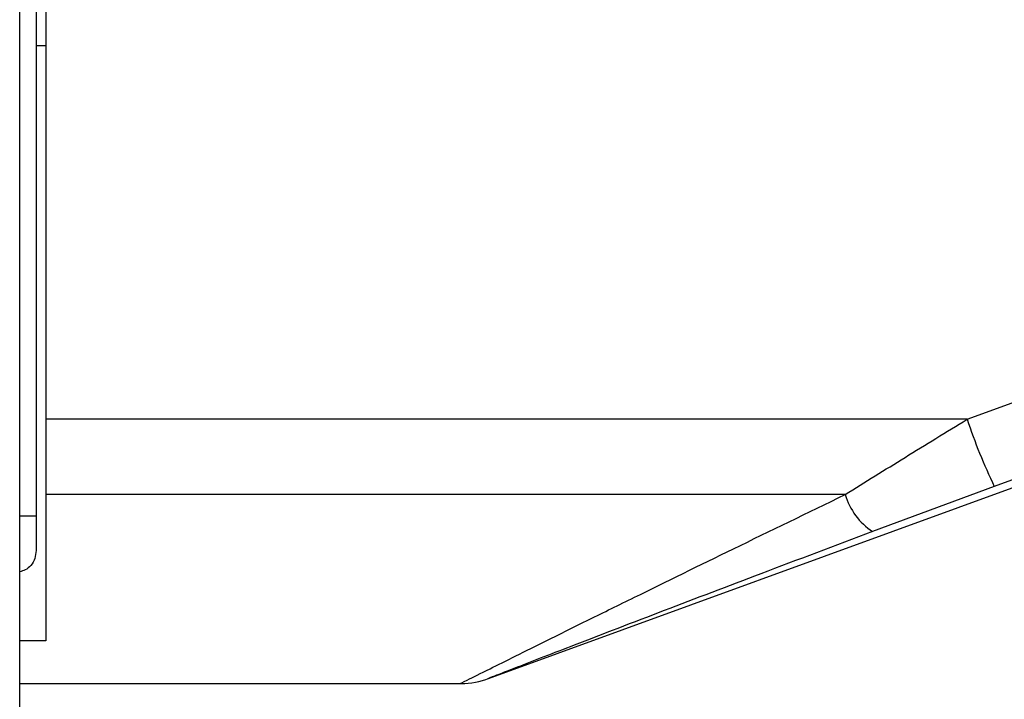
# Model space of a CAD drawing. Header units: millimetres. Extents: x 1903 to 18395, y 655 to 15963.
# Tile 6 of 54: x 3292 to 3391, y 5143 to 5211. Entities that reach past the tile are written whole.
import ezdxf

# ---------------------------------------------------------------- set-up
doc = ezdxf.new("R2010")
doc.units = ezdxf.units.MM

msp = doc.modelspace()

# ---------------------------------------------------------------- linework, layer by layer
at = {"color": 7, "linetype": 'Continuous', "lineweight": 25, "ltscale": 2}
for p, q in [((3292.331, 1555.274), (3292.331, 5775.064)), ((3293.968, 5773.717), (3293.968, 5161.549)), ((3294.968, 5219.62), (3294.968, 5171.217)), ((3293.968, 5208.717), (3294.968, 5208.717)), ((3387.389, 5171.217), (3421.982, 5183.882)), ((3339.355, 5145.221), (3427.069, 5177.147)), ((3387.389, 5171.217), (3294.968, 5171.217)), ((3294.968, 5171.217), (3294.968, 5163.671)), ((3390.121, 5164.48), (3377.901, 5159.952)), ((3375.169, 5163.671), (3294.968, 5163.671)), ((3294.968, 5163.671), (3294.968, 5148.983)), ((3293.968, 5161.549), (3293.968, 5158.056)), ((3294.968, 5148.983), (3292.331, 5148.983)), ((3292.331, 5144.717), (3336.618, 5144.717))]:
    msp.add_line(p, q, dxfattribs=at)
at = {"color": 8, "linetype": 'Continuous', "lineweight": 25, "ltscale": 2}
msp.add_line((3292.331, 5161.549), (3293.968, 5161.549), dxfattribs=at)
at = {"color": 7, "linetype": 'Continuous', "lineweight": 25, "ltscale": 2, "flags": 128}
msp.add_lwpolyline([(3424.713, 5177.147), (3409.697, 5171.648), (3390.121, 5164.48)], dxfattribs=at)
at = {"color": 7, "linetype": 'Continuous', "lineweight": 25, "ltscale": 4}
for centre, radius, start, end in [((3444.979, 5190.65), 60.78, 198.64709, 205.50354), ((3381.707, 5165.611), 6.82, 196.5285, 236.07894), ((3336.558, 5152.717), 8, 270.45475, 291.22321)]:
    msp.add_arc(centre, radius, start, end, dxfattribs=at)
at = {"color": 7, "linetype": 'Continuous', "lineweight": 25, "ltscale": 2}
for points, knots in [([(3375.169, 5163.671), (3377.159, 5164.912), (3381.167, 5167.41), (3385.306, 5169.942), (3387.389, 5171.217)], [0, 0, 0, 0, 0.496617, 1, 1, 1, 1]), ([(3377.901, 5159.952), (3374.145, 5158.537), (3367.038, 5155.861), (3356.912, 5152), (3349.646, 5149.208), (3344.865, 5147.36), (3342.024, 5146.26), (3339.844, 5145.413), (3339.464, 5145.265), (3339.303, 5145.202)], [0, 0, 0, 0, 0.242161, 0.458268, 0.673438, 0.754304, 0.83496, 0.929923, 1, 1, 1, 1]), ([(3293.968, 5158.056), (3293.945, 5157.787), (3293.897, 5157.248), (3293.493, 5156.559), (3292.945, 5156.084), (3292.52, 5155.974), (3292.331, 5155.924)], [0, 0, 0, 0, 0.275362, 0.551833, 0.80116, 1, 1, 1, 1])]:
    msp.add_open_spline(points, degree=3, knots=knots, dxfattribs=at)
at = {"color": 8, "linetype": 'Continuous', "lineweight": 25, "ltscale": 2}
msp.add_open_spline([(3336.619, 5144.747), (3336.599, 5144.737), (3336.422, 5144.649), (3337.248, 5145.061), (3339.173, 5146.022), (3342.076, 5147.467), (3345.422, 5149.127), (3349.421, 5151.106), (3355.593, 5154.146), (3364.137, 5158.332), (3371.403, 5161.848), (3375.169, 5163.671)], degree=3, knots=[0, 0, 0, 0, 0.00994, 0.088498, 0.191157, 0.272726, 0.356266, 0.458498, 0.560831, 0.772366, 1, 1, 1, 1], dxfattribs=at)

doc.saveas('drawing.dxf')
